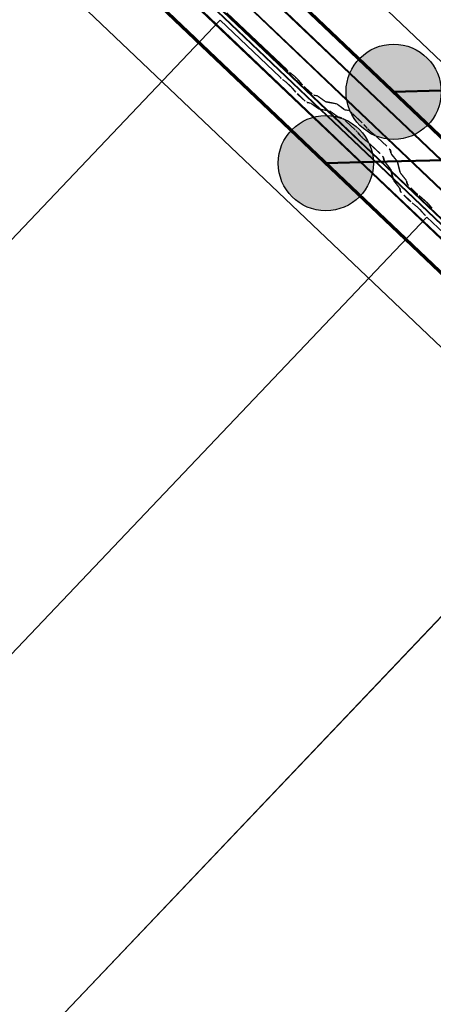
# Model space of a CAD drawing. Header units: metres. Extents: x 32343131.6 to 32343183.7, y 5699223.3 to 5699275.1.
# Tile 75 of 190: x 32343143.1 to 32343143.6, y 5699261.9 to 5699263.2. Entities that reach past the tile are written whole.
import ezdxf

# ---------------------------------------------------------------- set-up
doc = ezdxf.new("R2010")
doc.units = ezdxf.units.M
doc.layers.add('0-1', color=7, linetype='Continuous', lineweight=5)
doc.layers.add('A-DETL-GENF', color=7, linetype='Continuous', lineweight=18)
for name, color, linetype, lineweight, true_color in [('A-DETL-GENF-3', 5, 'Continuous', 18, 0x0000ff), ('A-DETL-GENF-4', 5, 'Continuous', 50, 0x0000ff), ('A-ROOF-1', 7, 'Continuous', 5, 0xcccccc), ('E-POWR-CNDT-1', 5, 'Continuous', 70, 0x0000ff), ('G-IMPT-1', 5, 'Continuous', 25, 0x0000ff), ('S-BEAM-1', 7, 'Continuous', 5, 0xcccccc)]:
    doc.layers.add(name, color=color, linetype=linetype, lineweight=lineweight, true_color=true_color)

# ---------------------------------------------------------------- blocks, each defined once
blk = doc.blocks.new('Ortgang Hochpunkt1 - Ortgang Hochpunkt-3544518-TGA_190_LP5_GR_DA-TGA-01_G_')
at = {"layer": 'A-ROOF-1'}
for p, q in [((89.4753, -25.0355), (54.6993, 8.0497)), ((89.4753, -25.0355), (54.6993, 8.0497)), ((57.4455, 5.2229), (54.5924, 7.9373)), ((57.4467, 5.2228), (54.5929, 7.9378)), ((57.454, 5.222), (54.5959, 7.9411)), ((57.4554, 5.2219), (54.5966, 7.9417)), ((57.4275, 5.2208), (54.5828, 7.9273)), ((54.5837, 7.9281), (57.4291, 5.2211)), ((57.5063, 5.1651), (57.4455, 5.2229)), ((57.5061, 5.1663), (57.4467, 5.2228)), ((57.505, 5.1735), (57.454, 5.222)), ((57.5048, 5.1749), (57.4554, 5.2219)), ((57.5051, 5.147), (57.4278, 5.2205)), ((57.4291, 5.2211), (57.5053, 5.1486)), ((63.2512, -0.2922), (57.5048, 5.1749)), ((63.2498, -0.292), (57.505, 5.1735)), ((63.2425, -0.2912), (57.5061, 5.1663)), ((63.2414, -0.2911), (57.5063, 5.1651)), ((63.2234, -0.2932), (57.5051, 5.147)), ((57.5053, 5.1486), (63.2249, -0.293))]:
    blk.add_line(p, q, dxfattribs=at)
blk = doc.blocks.new('Wasserleitblech1 - Wasserleitblech-3545928-TGA_190_LP5_GR_DA-TGA-01_G_')
at = {"layer": 'A-ROOF-1'}
for p, q in [((65.7473, 13.9719), (62.9057, 16.6755)), ((62.9064, 16.6762), (65.7477, 13.973)), ((65.7438, 13.9366), (62.8863, 16.6551)), ((65.7436, 13.9378), (62.8869, 16.6557)), ((97.5593, -16.5384), (62.7833, 16.5468)), ((97.5593, -16.5384), (62.7833, 16.5468)), ((65.8311, 13.8923), (65.7473, 13.9719)), ((65.7477, 13.973), (65.8321, 13.8928)), ((65.7972, 13.8869), (65.7436, 13.9378)), ((65.7959, 13.887), (65.7438, 13.9366)), ((71.5402, 8.422), (65.7959, 13.887)), ((71.54, 8.4233), (65.7972, 13.8869)), ((71.5433, 8.4577), (65.8311, 13.8923)), ((65.8321, 13.8928), (71.5437, 8.4588))]:
    blk.add_line(p, q, dxfattribs=at)
blk = doc.blocks.new('ARC_190_LPX_FM_Stellplätze_rvt-1-TGA_190_LP5_GR_DA-TGA-01_G_')
at = {"layer": 'S-BEAM-1'}
for p, q in [((32343135.0817, 5699254.5435), (32343143.344, 5699263.228)), ((32343135.0817, 5699254.5435), (32343143.344, 5699263.228)), ((32343135.0817, 5699254.5434), (32343143.3439, 5699263.2279)), ((32343135.0817, 5699254.5434), (32343143.3439, 5699263.2279)), ((32343143.3439, 5699263.2279), (32343143.344, 5699263.228)), ((32343143.344, 5699263.228), (32343143.3439, 5699263.2279)), ((32343143.4228, 5699263.1529), (32343143.3439, 5699263.2279)), ((32343143.344, 5699263.228), (32343143.4228, 5699263.153)), ((32343143.4319, 5699263.1625), (32343143.353, 5699263.2375)), ((32343143.353, 5699263.2374), (32343143.4318, 5699263.1624)), ((32343143.426, 5699263.1502), (32343143.4308, 5699263.1464)), ((32343143.4315, 5699263.1456), (32343143.4267, 5699263.1494)), ((32343143.4398, 5699263.1559), (32343143.435, 5699263.1597)), ((32343143.4357, 5699263.1589), (32343143.4405, 5699263.1551)), ((32343143.4466, 5699263.1492), (32343143.4507, 5699263.1446)), ((32343143.4417, 5699263.1352), (32343143.4376, 5699263.1397)), ((32343143.4385, 5699263.1391), (32343143.4425, 5699263.1345)), ((32343143.4515, 5699263.144), (32343143.4475, 5699263.1485)), ((32343143.4544, 5699263.1409), (32343143.4619, 5699263.1337)), ((32343143.462, 5699263.1338), (32343143.4545, 5699263.141)), ((32343143.4529, 5699263.1242), (32343143.4454, 5699263.1314)), ((32343143.4455, 5699263.1315), (32343143.453, 5699263.1243)), ((32343143.4711, 5699263.1291), (32343143.4666, 5699263.13)), ((32343143.4677, 5699263.129), (32343143.4721, 5699263.1281)), ((32343143.4813, 5699263.1219), (32343143.472, 5699263.1285)), ((32343143.4729, 5699263.1276), (32343143.4821, 5699263.121)), ((32343143.4576, 5699263.1206), (32343143.462, 5699263.1196)), ((32343143.4631, 5699263.1186), (32343143.4586, 5699263.1195)), ((32343143.463, 5699263.1191), (32343143.4722, 5699263.1124)), ((32343143.4731, 5699263.1115), (32343143.4639, 5699263.1181)), ((32343143.473, 5699263.1119), (32343143.4875, 5699263.109)), ((32343143.4886, 5699263.108), (32343143.4741, 5699263.1109)), ((32343143.4965, 5699263.1185), (32343143.4821, 5699263.1214)), ((32343143.4831, 5699263.1204), (32343143.4976, 5699263.1175)), ((32343143.5067, 5699263.1113), (32343143.4975, 5699263.1179)), ((32343143.4984, 5699263.117), (32343143.5076, 5699263.1103)), ((32343143.5125, 5699263.1098), (32343143.5075, 5699263.1108)), ((32343143.4885, 5699263.1084), (32343143.4977, 5699263.1018)), ((32343143.4986, 5699263.1008), (32343143.4894, 5699263.1075)), ((32343143.4985, 5699263.1013), (32343143.5034, 5699263.1003)), ((32343143.5045, 5699263.0993), (32343143.4996, 5699263.1003)), ((32343143.5086, 5699263.1097), (32343143.5135, 5699263.1087)), ((32343143.5181, 5699263.105), (32343143.5305, 5699263.0933)), ((32343143.5306, 5699263.0933), (32343143.5182, 5699263.1051)), ((32343143.5214, 5699263.0838), (32343143.5091, 5699263.0955)), ((32343143.5094, 5699263.0955), (32343143.5215, 5699263.0839)), ((32343143.5339, 5699263.0897), (32343143.5354, 5699263.0879)), ((32343143.5366, 5699263.0867), (32343143.5349, 5699263.0889)), ((32343143.5267, 5699263.078), (32343143.5249, 5699263.0802)), ((32343143.5258, 5699263.0794), (32343143.5276, 5699263.0772)), ((32343143.5461, 5699263.0782), (32343143.5438, 5699263.0798)), ((32343143.5447, 5699263.0789), (32343143.547, 5699263.0773)), ((32343143.5507, 5699263.074), (32343143.563, 5699263.0623)), ((32343143.5631, 5699263.0624), (32343143.5508, 5699263.0741)), ((32343143.5348, 5699263.0704), (32343143.5371, 5699263.0687)), ((32343143.5379, 5699263.0678), (32343143.5358, 5699263.0693)), ((32343143.554, 5699263.0528), (32343143.5417, 5699263.0645)), ((32343143.5418, 5699263.0646), (32343143.5541, 5699263.0529)), ((32343143.5592, 5699263.0435), (32343143.558, 5699263.0484)), ((32343143.5591, 5699263.0474), (32343143.5603, 5699263.0425)), ((32343143.567, 5699263.0579), (32343143.5683, 5699263.053)), ((32343143.5693, 5699263.052), (32343143.5681, 5699263.0568)), ((32343143.5689, 5699263.052), (32343143.576, 5699263.0431)), ((32343143.577, 5699263.0423), (32343143.5699, 5699263.0512)), ((32343143.567, 5699263.0337), (32343143.5599, 5699263.0425)), ((32343143.5608, 5699263.0417), (32343143.5679, 5699263.0328)), ((32343143.5711, 5699263.0186), (32343143.5675, 5699263.0329)), ((32343143.5765, 5699263.0424), (32343143.5802, 5699263.0281)), ((32343143.5812, 5699263.0271), (32343143.5776, 5699263.0414)), ((32343143.5686, 5699263.0319), (32343143.5722, 5699263.0176)), ((32343143.5808, 5699263.0271), (32343143.5879, 5699263.0182)), ((32343143.5889, 5699263.0174), (32343143.5818, 5699263.0263)), ((32343143.5789, 5699263.0088), (32343143.5718, 5699263.0176)), ((32343143.5727, 5699263.0168), (32343143.5798, 5699263.0079)), ((32343143.5805, 5699263.0036), (32343143.5794, 5699263.008)), ((32343143.5805, 5699263.007), (32343143.5816, 5699263.0026)), ((32343143.5884, 5699263.0175), (32343143.5895, 5699263.0131)), ((32343143.5906, 5699263.0121), (32343143.5895, 5699263.0165)), ((32343143.5945, 5699263.0075), (32343143.602, 5699263.0004)), ((32343143.6021, 5699263.0005), (32343143.5946, 5699263.0076)), ((32343143.593, 5699262.9909), (32343143.5855, 5699262.9981)), ((32343143.5856, 5699262.9982), (32343143.5931, 5699262.991)), ((32343143.6101, 5699262.9939), (32343143.6053, 5699262.9977)), ((32343143.606, 5699262.9969), (32343143.6108, 5699262.9931)), ((32343143.5963, 5699262.9882), (32343143.601, 5699262.9844)), ((32343143.6017, 5699262.9836), (32343143.597, 5699262.9874)), ((32343143.6169, 5699262.9872), (32343143.6209, 5699262.9827)), ((32343143.6218, 5699262.982), (32343143.6177, 5699262.9866)), ((32343135.3533, 5699254.2849), (32343143.6156, 5699262.9694)), ((32343135.3533, 5699254.2849), (32343143.6156, 5699262.9694)), ((32343135.3534, 5699254.285), (32343143.6157, 5699262.9695)), ((32343135.3534, 5699254.285), (32343143.6157, 5699262.9695)), ((32343143.6119, 5699262.9732), (32343143.6079, 5699262.9777)), ((32343143.6087, 5699262.9771), (32343143.6127, 5699262.9725)), ((32343143.6156, 5699262.9694), (32343143.6157, 5699262.9695)), ((32343143.6157, 5699262.9695), (32343143.6156, 5699262.9694)), ((32343143.6944, 5699262.8944), (32343143.6156, 5699262.9694)), ((32343143.6157, 5699262.9695), (32343143.6945, 5699262.8945)), ((32343135.625, 5699254.0264), (32343143.8873, 5699262.7109)), ((32343135.625, 5699254.0264), (32343143.8873, 5699262.7109)), ((32343135.6251, 5699254.0265), (32343143.8874, 5699262.711)), ((32343135.6251, 5699254.0265), (32343143.8874, 5699262.711))]:
    blk.add_line(p, q, dxfattribs=at)
for centre, major_axis, ratio, start_param, end_param in [((32343143.4322, 5699263.1628), (-0.00543, 0.00517), 0.087156, 1.570796, 2.355303), ((32343143.4322, 5699263.1628), (-0.00435, 0.00414), 0.087156, 1.570796, 2.355302), ((32343143.4232, 5699263.1534), (-0.00435, 0.00414), 0.087156, 1.570796, 2.3553), ((32343143.4232, 5699263.1534), (-0.00543, 0.00517), 0.087156, 1.570796, 2.355303), ((32343143.4433, 5699263.1519), (-0.00543, 0.00517), 0.087156, 3.927883, 5.496896), ((32343143.4433, 5699263.1519), (-0.00435, 0.00414), 0.087155, 3.927881, 5.496896), ((32343143.4343, 5699263.1424), (-0.00543, 0.00517), 0.087156, 3.927881, 5.496895), ((32343143.4343, 5699263.1424), (-0.00435, 0.00414), 0.087156, 3.927882, 5.496894), ((32343143.4548, 5699263.1413), (-0.00543, 0.00517), 0.087156, 0.78629, 1.570796), ((32343143.4548, 5699263.1413), (-0.00435, 0.00414), 0.087156, 0.786288, 1.570796), ((32343143.4458, 5699263.1318), (-0.00543, 0.00517), 0.087156, 0.786291, 1.570796), ((32343143.4458, 5699263.1318), (-0.00435, 0.00414), 0.087156, 0.78629, 1.570796), ((32343143.4533, 5699263.1247), (-0.00543, 0.00517), 0.087156, 1.570796, 3.003604), ((32343143.4533, 5699263.1247), (-0.00435, 0.00414), 0.087156, 1.570796, 3.003602), ((32343143.4623, 5699263.1342), (-0.00543, 0.00517), 0.087156, 1.570797, 3.003603), ((32343143.4623, 5699263.1342), (-0.00435, 0.00414), 0.087156, 1.570797, 3.003604), ((32343143.4764, 5699263.1239), (-0.00543, 0.00517), 0.087156, 5.711273, 6.145194), ((32343143.4764, 5699263.1239), (-0.00435, 0.00414), 0.087156, 5.711275, 6.145197), ((32343143.4674, 5699263.1145), (-0.00543, 0.00517), 0.087155, 5.711273, 6.145197), ((32343143.4674, 5699263.1145), (-0.00435, 0.00414), 0.087156, 5.711273, 6.145198), ((32343143.4688, 5699263.1161), (-0.00435, 0.00414), 0.087156, 2.56968, 3.003605), ((32343143.4688, 5699263.1161), (-0.00543, 0.00517), 0.087156, 2.569678, 3.003604), ((32343143.4778, 5699263.1256), (-0.00435, 0.00414), 0.087155, 2.569675, 3.003604), ((32343143.4778, 5699263.1256), (-0.00543, 0.00517), 0.087156, 2.56968, 3.003607), ((32343143.5018, 5699263.1133), (-0.00543, 0.00517), 0.087156, 5.711273, 6.145194), ((32343143.5018, 5699263.1133), (-0.00435, 0.00414), 0.087155, 5.711276, 6.145197), ((32343143.5033, 5699263.1149), (-0.00435, 0.00414), 0.087156, 2.569675, 3.003604), ((32343143.5033, 5699263.1149), (-0.00543, 0.00517), 0.087156, 2.569681, 3.003609), ((32343143.4928, 5699263.1038), (-0.00543, 0.00517), 0.087156, 5.711273, 6.145197), ((32343143.4928, 5699263.1038), (-0.00435, 0.00414), 0.087156, 5.711273, 6.145198), ((32343143.4943, 5699263.1055), (-0.00435, 0.00414), 0.087156, 2.56968, 3.003598), ((32343143.4943, 5699263.1055), (-0.00543, 0.00517), 0.087156, 2.569681, 3.003604), ((32343143.5088, 5699263.0951), (-0.00543, 0.00517), 0.087156, 5.013585, 6.145197), ((32343143.5088, 5699263.0951), (-0.00435, 0.00414), 0.087156, 5.189991, 6.145197), ((32343143.5178, 5699263.1046), (-0.00543, 0.00517), 0.087156, 5.189991, 6.145193), ((32343143.5178, 5699263.1046), (-0.00435, 0.00414), 0.087155, 5.189994, 6.145197), ((32343143.5178, 5699263.1046), (-0.00543, 0.00517), 0.087156, 4.95119, 5.113466), ((32343143.5178, 5699263.1046), (-0.00435, 0.00414), 0.087155, 4.95119, 5.161997), ((32343143.5178, 5699263.1046), (-0.00543, 0.00517), 0.087155, 4.712389, 4.892334), ((32343143.5178, 5699263.1046), (-0.00435, 0.00414), 0.087155, 4.71239, 4.8999), ((32343143.5088, 5699263.0951), (-0.00435, 0.00414), 0.087156, 4.95119, 5.157273), ((32343143.5088, 5699263.0951), (-0.00543, 0.00517), 0.087156, 4.712389, 4.95119), ((32343143.5088, 5699263.0951), (-0.00435, 0.00414), 0.087156, 4.712389, 4.872119), ((32343143.5301, 5699263.0929), (-0.00435, 0.00414), 0.087156, 3.741007, 4.712389), ((32343143.5301, 5699263.0929), (-0.00543, 0.00517), 0.087155, 3.74101, 4.712389), ((32343143.5404, 5699263.0835), (-0.00543, 0.00517), 0.087155, 0.599418, 0.778847), ((32343143.5404, 5699263.0835), (-0.00543, 0.00517), 0.087155, 0.842262, 1.085108), ((32343143.5404, 5699263.0835), (-0.00435, 0.00414), 0.087156, 0.599418, 1.085107), ((32343143.5404, 5699263.0835), (-0.00543, 0.00517), 0.087155, 1.149931, 2.542174), ((32343143.5404, 5699263.0835), (-0.00435, 0.00414), 0.087155, 1.096431, 2.542176), ((32343143.5211, 5699263.0834), (-0.00543, 0.00517), 0.087156, 4.469543, 4.712389), ((32343143.5211, 5699263.0834), (-0.00435, 0.00414), 0.087156, 4.061385, 4.712389), ((32343143.5211, 5699263.0834), (-0.00543, 0.00517), 0.087156, 3.741007, 4.444728), ((32343143.5211, 5699263.0834), (-0.00435, 0.00414), 0.087156, 3.74101, 3.983856), ((32343143.5314, 5699263.074), (-0.00543, 0.00517), 0.087155, 0.599417, 2.542176), ((32343143.5314, 5699263.074), (-0.00435, 0.00414), 0.087156, 0.599417, 2.542176), ((32343143.5503, 5699263.0736), (-0.00543, 0.00517), 0.087156, 5.270482, 5.606497), ((32343143.5503, 5699263.0736), (-0.00435, 0.00414), 0.087156, 4.712389, 5.440923), ((32343143.5503, 5699263.0736), (-0.00543, 0.00517), 0.087156, 4.712389, 5.198081), ((32343143.5413, 5699263.0641), (-0.00543, 0.00517), 0.087156, 5.329946, 5.683768), ((32343143.5413, 5699263.0641), (-0.00435, 0.00414), 0.087156, 5.440923, 5.683768), ((32343143.5413, 5699263.0641), (-0.00543, 0.00517), 0.087156, 4.712389, 5.329947), ((32343143.5413, 5699263.0641), (-0.00435, 0.00414), 0.087156, 4.712389, 5.437655), ((32343143.5627, 5699263.0619), (-0.00435, 0.00414), 0.087156, 3.279584, 4.712389), ((32343143.5627, 5699263.0619), (-0.00543, 0.00517), 0.087156, 3.279581, 4.712389), ((32343143.5536, 5699263.0524), (-0.00435, 0.00414), 0.087156, 3.279581, 4.712389), ((32343143.5536, 5699263.0524), (-0.00543, 0.00517), 0.087156, 3.279582, 4.712389), ((32343143.5737, 5699263.0479), (-0.00543, 0.00517), 0.087156, 0.137989, 0.571916), ((32343143.5737, 5699263.0479), (-0.00435, 0.00414), 0.087156, 0.137991, 0.571912), ((32343143.5647, 5699263.0384), (-0.00543, 0.00517), 0.087156, 0.13799, 0.571912), ((32343143.5647, 5699263.0384), (-0.00435, 0.00414), 0.087155, 0.137989, 0.571916), ((32343143.5631, 5699263.0369), (-0.00435, 0.00414), 0.087156, 3.279581, 3.713502), ((32343143.5722, 5699263.0464), (-0.00435, 0.00414), 0.087155, 3.279582, 3.713505), ((32343143.5722, 5699263.0464), (-0.00543, 0.00517), 0.087156, 3.279581, 3.713503), ((32343143.5631, 5699263.0369), (-0.00543, 0.00517), 0.087156, 3.279586, 3.713505), ((32343143.5856, 5699263.023), (-0.00543, 0.00517), 0.087156, 0.137989, 0.571912), ((32343143.5856, 5699263.023), (-0.00435, 0.00414), 0.087156, 0.13799, 0.571912), ((32343143.5766, 5699263.0135), (-0.00543, 0.00517), 0.087156, 0.137993, 0.571912), ((32343143.5766, 5699263.0135), (-0.00435, 0.00414), 0.087156, 0.137988, 0.571904), ((32343143.575, 5699263.012), (-0.00435, 0.00414), 0.087156, 3.279581, 3.713505), ((32343143.575, 5699263.012), (-0.00543, 0.00517), 0.087156, 3.279581, 3.713505), ((32343143.584, 5699263.0215), (-0.00435, 0.00414), 0.087156, 3.279582, 3.713504), ((32343143.584, 5699263.0215), (-0.00543, 0.00517), 0.087156, 3.279582, 3.713508), ((32343143.595, 5699263.008), (-0.00543, 0.00517), 0.087156, 0.137989, 1.570796), ((32343143.595, 5699263.008), (-0.00435, 0.00414), 0.087156, 0.137993, 1.570796), ((32343143.5859, 5699262.9985), (-0.00543, 0.00517), 0.087156, 0.13799, 1.570796), ((32343143.5859, 5699262.9985), (-0.00435, 0.00414), 0.087156, 0.137988, 1.570796), ((32343143.6025, 5699263.0009), (-0.00543, 0.00517), 0.087156, 1.570796, 2.355307), ((32343143.6025, 5699263.0009), (-0.00435, 0.00414), 0.087155, 1.570796, 2.355303), ((32343143.6136, 5699262.9899), (-0.00543, 0.00517), 0.087156, 3.927882, 5.496895), ((32343143.5935, 5699262.9914), (-0.00543, 0.00517), 0.087156, 1.570796, 2.355303), ((32343143.5935, 5699262.9914), (-0.00435, 0.00414), 0.087156, 1.570797, 2.355299), ((32343143.6046, 5699262.9804), (-0.00543, 0.00517), 0.087156, 3.92788, 5.496895), ((32343143.6046, 5699262.9804), (-0.00435, 0.00414), 0.087156, 3.927883, 5.496899), ((32343143.6136, 5699262.9899), (-0.00435, 0.00414), 0.087156, 3.927883, 5.496895), ((32343143.6251, 5699262.9794), (-0.00543, 0.00517), 0.087156, 0.786289, 1.570796), ((32343143.6251, 5699262.9794), (-0.00435, 0.00414), 0.087156, 0.786287, 1.570796), ((32343143.6161, 5699262.9699), (-0.00543, 0.00517), 0.087156, 0.786291, 1.570796), ((32343143.6161, 5699262.9699), (-0.00435, 0.00414), 0.087156, 0.78629, 1.570796)]:
    blk.add_ellipse(centre, major_axis=major_axis, ratio=ratio, start_param=start_param, end_param=end_param, dxfattribs=at)
at = {"layer": 'A-ROOF-1'}
for name, p in [('Ortgang Hochpunkt1 - Ortgang Hochpunkt-3544518-TGA_190_LP5_GR_DA-TGA-01_G_', (32343086.0386, 5699257.8795)), ('Wasserleitblech1 - Wasserleitblech-3545928-TGA_190_LP5_GR_DA-TGA-01_G_', (32343077.7673, 5699249.1855))]:
    blk.add_blockref(name, p, dxfattribs=at)
blk = doc.blocks.new('Symbol_Elektro_Leitung_Hoch_Runter - Zeichnung1_dwg_E-Blitz-Anschlusspunkt-7483321-TGA_190_LP5_GR_DA-TGA-01_G_')
at = {"layer": 'G-IMPT-1'}
blk.add_hatch(color=256, dxfattribs=at).paths.add_polyline_path([(0, -0.0625), (0.0162, -0.0604), (0.0313, -0.0541), (0.0442, -0.0442), (0.0541, -0.0313), (0.0604, -0.0162), (0.0625, 0), (0.0604, 0.0162), (0.0541, 0.0313), (0.0442, 0.0442), (0.0313, 0.0541), (0.0162, 0.0604), (0, 0.0625), (-0.0162, 0.0604), (-0.0313, 0.0541), (-0.0442, 0.0442), (-0.0541, 0.0313), (-0.0604, 0.0162), (-0.0625, 0), (-0.0604, -0.0162), (-0.0541, -0.0313), (-0.0442, -0.0442), (-0.0313, -0.0541), (-0.0162, -0.0604)])
blk.add_circle((0, 0), 0.0625, dxfattribs=at)
blk = doc.blocks.new('Symbol_Elektro_Leitung_Hoch_Runter - Nach unten-V33-TGA_190_LP5_GR_DA-TGA-01_G_')
at = {"layer": 'A-DETL-GENF-3'}
blk.add_hatch(color=256, dxfattribs=at).paths.add_polyline_path([(-0.4243, -0.4243), (-0.3123, -0.3596), (-0.2993, -0.337), (-0.2897, -0.3466), (-0.2078, -0.2993), (-0.2993, -0.2078), (-0.3739, -0.337)])
at = {"layer": 'A-DETL-GENF'}
for p, q in [((-0.2993, -0.2078), (-0.4243, -0.4243)), ((-0.2078, -0.2993), (-0.2993, -0.2078)), ((-0.2897, -0.3466), (-0.2078, -0.2993)), ((-0.4243, -0.4243), (-0.3123, -0.3596))]:
    blk.add_line(p, q, dxfattribs=at)
at = {"layer": 'A-DETL-GENF-4'}
for p, q in [((0, 0), (-0.0442, -0.0442)), ((-0.0442, -0.0442), (-0.4243, -0.4243))]:
    blk.add_line(p, q, dxfattribs=at)
blk.add_blockref('Symbol_Elektro_Leitung_Hoch_Runter - Zeichnung1_dwg_E-Blitz-Anschlusspunkt-7483321-TGA_190_LP5_GR_DA-TGA-01_G_', (0, 0))
blk = doc.blocks.new('Symbol_Elektro_Leitung_Hoch_Runter - Nach unten-7483331-TGA_190_LP5_GR_DA-TGA-01_G_')
at = {"layer": 'A-DETL-GENF-3'}
blk.add_hatch(color=256, dxfattribs=at).paths.add_polyline_path([(-0.4243, -0.4243), (-0.2078, -0.2993), (-0.2993, -0.2078)])
at = {"layer": 'A-DETL-GENF'}
for p, q in [((-0.2993, -0.2078), (-0.4243, -0.4243)), ((-0.2078, -0.2993), (-0.2993, -0.2078)), ((-0.4243, -0.4243), (-0.2078, -0.2993))]:
    blk.add_line(p, q, dxfattribs=at)
at = {"layer": 'A-DETL-GENF-4'}
for p, q in [((0, 0), (-0.0442, -0.0442)), ((-0.0442, -0.0442), (-0.4243, -0.4243))]:
    blk.add_line(p, q, dxfattribs=at)
blk.add_blockref('Symbol_Elektro_Leitung_Hoch_Runter - Zeichnung1_dwg_E-Blitz-Anschlusspunkt-7483321-TGA_190_LP5_GR_DA-TGA-01_G_', (0, 0))

msp = doc.modelspace()

# ---------------------------------------------------------------- linework, layer by layer
at = {"layer": 'E-POWR-CNDT-1'}
for p, q in [((32343140.69561, 5699265.87038), (32343149.32257, 5699257.66286)), ((32343140.60652, 5699265.77675), (32343149.23342, 5699257.56929))]:
    msp.add_line(p, q, dxfattribs=at)

# ---------------------------------------------------------------- block references
at = {"layer": '0-1'}
msp.add_blockref('ARC_190_LPX_FM_Stellplätze_rvt-1-TGA_190_LP5_GR_DA-TGA-01_G_', (0, 0), dxfattribs=at)
at = {"layer": 'A-DETL-GENF-3'}
for name, p, rotation in [('Symbol_Elektro_Leitung_Hoch_Runter - Nach unten-7483331-TGA_190_LP5_GR_DA-TGA-01_G_', (32343143.57198, 5699263.13386), 136.4271608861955), ('Symbol_Elektro_Leitung_Hoch_Runter - Nach unten-V33-TGA_190_LP5_GR_DA-TGA-01_G_', (32343143.48288, 5699263.04021), 136.4271608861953)]:
    msp.add_blockref(name, p, dxfattribs=dict(at, rotation=rotation))

doc.saveas('drawing.dxf')
